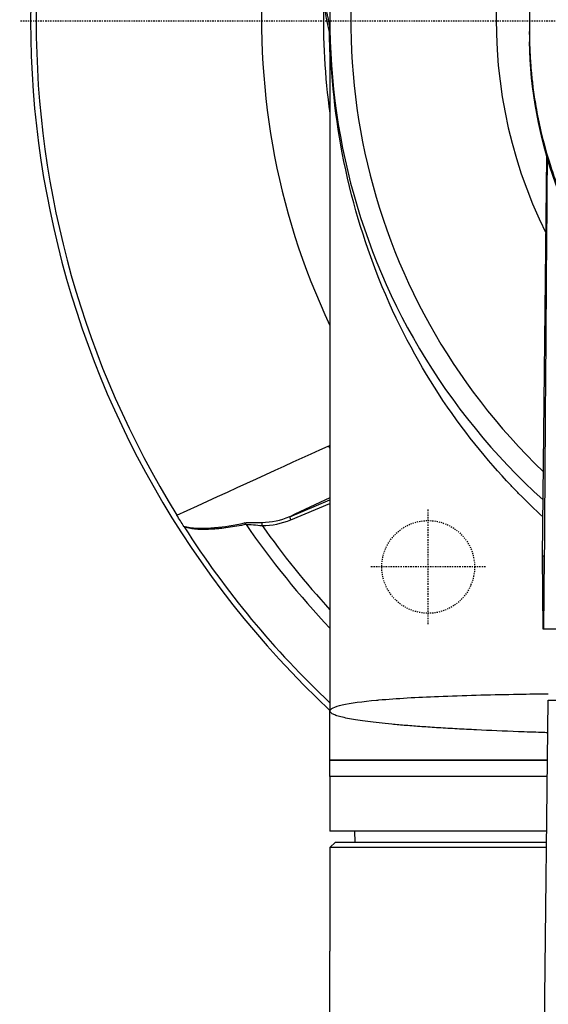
# Model space of a CAD drawing. Header units: millimetres. Extents: x 0 to 4378, y 0 to 2397.
# Tile 154 of 256: x 667 to 715, y 2086 to 2177. Entities that reach past the tile are written whole.
import ezdxf

# ---------------------------------------------------------------- set-up
doc = ezdxf.new("R2010")
doc.units = ezdxf.units.MM
doc.header["$LTSCALE"] = 0.2
doc.linetypes.add('CENTER2', pattern=[1.125, 0.75, -0.125, 0.125, -0.125])
doc.linetypes.add('HIDDEN', pattern=[0.375, 0.25, -0.125])
doc.layers.add('02_Center Line', color=1, linetype='CENTER2')
doc.layers.add('03_Hidden Line', color=2, linetype='HIDDEN')

# ---------------------------------------------------------------- blocks, each defined once
blk = doc.blocks.new('A$C67cfe5fe')
for p, q in [((-59, 0), (-59, -63.2)), ((-58.986, -1.349), (-58.986, -1.349)), ((-40.73, -1.11), (-40.73, -0.949)), ((-39.525, -49.001), (-39.133, -12.412)), ((-39.132, -12.348), (-39.132, -12.345)), ((-39.103, -12.434), (-39.104, -12.437)), ((-43.087, -40.305), (-43.087, -40.305)), ((-42.996, -40.403), (-42.996, -40.403)), ((-42.757, -40.655), (-42.757, -40.655)), ((-62.686, -45.397), (-59, -43.87)), ((-62.572, -45.674), (-59, -44.194)), ((-65.213, -46.213), (-65.214, -45.922)), ((-62.572, -45.674), (-62.686, -45.397)), ((-39.372, -49), (-39.525, -49.001)), ((-39.467, -55.7), (-39.525, -49.001)), ((-39.525, -49.001), (-39.467, -55.7)), ((-39.372, -49), (-39.432, -55.7)), ((-39.432, -55.7), (-39.467, -55.7)), ((-39.467, -55.7), (-39.467, -55.7)), ((-0.5, -55.7), (-39.432, -55.7)), ((-39.423, -99.542), (-39.006, -62.2)), ((-39.006, -62.2), (-21.494, -62.2)), ((-59, -67.7), (-59, -63.2)), ((-59, -67.7), (-39.067, -67.7)), ((-39.067, -67.7), (-59, -67.7)), ((-59, -69.2), (-59, -67.7)), ((-39.084, -69.2), (-59, -69.2)), ((-59, -69.2), (-59, -74.2)), ((-39.084, -69.2), (-59, -69.2)), ((-39.14, -74.2), (-59, -74.2)), ((-56.695, -75.2), (-56.713, -74.2)), ((-58.5, -75.2), (-59, -75.7)), ((-39.156, -75.7), (-59, -75.7)), ((-59, -75.7), (-59, -85.2)), ((-58.5, -75.2), (-39.151, -75.2)), ((-59, -147.581), (-59, -85.2))]:
    blk.add_line(p, q)
for radius, start, end in [(86.413, 313.06048, 226.93952), (59, 311.98884, 228.01116), (57.092, 313.69818, 226.30182), (85.907, 148.20478, 211.79522), (65.256, 144.70964, 205.29271), (43.77, 145.42818, 206.3904), (59.602, 178.35383, 188.14967), (59.092, 180.89197, 183.19153), (59.092, 190.64749, 190.67088), (85.917, 212.63635, 226.62982), (81.076, 214.66612, 223.30498), (79.927, 215.32313, 222.42381), (81.076, 229.89687, 229.89758), (85.917, 227.01415, 227.01628), (86.413, 226.94839, 226.94842)]:
    blk.add_arc((0, 0), radius, start, end)
for centre, major_axis, ratio, start_param, end_param in [((41.877, -1.138), (-82.606, 0.007), 0.707534, 0.001903, 0.013029), ((-55.564, -36.568), (-2.112, 4.532), 0.855881, 1.696011, 1.751475), ((-66.872, -46.246), (-0.06, 0.294), 0.73863, 5.018432, 5.756015), ((-67.613, -14.18), (-2.944, 31.713), 0.454366, 3.103899, 3.281624), ((-67.821, -13.502), (-3.259, 32.677), 0.454652, 3.098, 3.27804)]:
    blk.add_ellipse(centre, major_axis=major_axis, ratio=ratio, start_param=start_param, end_param=end_param)
for points, knots in [([(-45.135, 40.075), (-45.154, 40.053), (-45.358, 39.826), (-45.515, 39.649), (-45.61, 39.542), (-45.891, 39.221), (-46.077, 39.006), (-46.628, 38.358), (-46.988, 37.923), (-48.044, 36.609), (-48.718, 35.721), (-50.648, 33.025), (-51.816, 31.183), (-53.169, 28.777), (-53.46, 28.239), (-54.064, 27.083), (-54.374, 26.464), (-55.01, 25.137), (-55.332, 24.429), (-55.99, 22.906), (-56.32, 22.091), (-56.82, 20.778), (-57.001, 20.281), (-57.328, 19.346), (-57.477, 18.906), (-57.777, 17.98), (-57.928, 17.495), (-58.128, 16.816), (-58.184, 16.623), (-58.291, 16.25), (-58.339, 16.076), (-58.469, 15.605), (-58.544, 15.327), (-58.673, 14.829), (-58.726, 14.618), (-58.831, 14.192), (-58.884, 13.974), (-58.96, 13.653), (-58.982, 13.557), (-59.039, 13.309), (-59.076, 13.145), (-59.122, 12.939), (-59.133, 12.885), (-59.154, 12.791), (-59.163, 12.748), (-59.182, 12.664), (-59.188, 12.633), (-59.203, 12.563), (-59.213, 12.517), (-59.239, 12.395), (-59.254, 12.322), (-59.291, 12.145), (-59.312, 12.04), (-59.363, 11.775), (-59.393, 11.615), (-59.449, 11.293), (-59.476, 11.132), (-59.581, 10.477), (-59.646, 9.982), (-59.856, 8.014), (-59.899, 6.535), (-59.795, 4.382), (-59.738, 3.708), (-59.581, 2.392), (-59.482, 1.752), (-59.329, 0.935), (-59.294, 0.76), (-59.249, 0.542), (-59.239, 0.492), (-59.21, 0.356), (-59.19, 0.266), (-59.117, -0.072), (-59.059, -0.326), (-59, -0.582)], [-8.505803, -8.505803, -8.505803, -8.505803, -8.494785, -8.494785, -8.478063, -8.478063, -8.444627, -8.444627, -8.377752, -8.377752, -8.243883, -8.243883, -7.976301, -7.976301, -7.899894, -7.899894, -7.812617, -7.812617, -7.713811, -7.713811, -7.601206, -7.601206, -7.533204, -7.533204, -7.472897, -7.472897, -7.406802, -7.406802, -7.380659, -7.380659, -7.356701, -7.356701, -7.315971, -7.315971, -7.284981, -7.284981, -7.253286, -7.253286, -7.239037, -7.239037, -7.215436, -7.215436, -7.206289, -7.206289, -7.198131, -7.198131, -7.189482, -7.189482, -7.169747, -7.169747, -7.137337, -7.137337, -7.092372, -7.092372, -7.023785, -7.023785, -6.954937, -6.954937, -6.744242, -6.744242, -6.117798, -6.117798, -5.832068, -5.832068, -5.558694, -5.558694, -5.484409, -5.484409, -5.462186, -5.462186, -5.424226, -5.424226, -5.313493, -5.313493, -5.313493, -5.313493]), ([(-59.861, 5.737), (-59.861, 4.568), (-59.789, 3.4), (-59.571, 1.623), (-59.476, 1.011), (-59.324, 0.202), (-59.287, 0.012), (-59.206, -0.371), (-59.164, -0.562), (-59.086, -0.916), (-59.043, -1.103), (-59, -1.289)], [0.60461, 0.60461, 0.60461, 0.60461, 0.7581527, 0.7581527, 0.8392653, 0.8392653, 0.8651236, 0.8651236, 0.8858206, 0.8858206, 0.9089999, 0.9089999, 0.9089999, 0.9089999]), ([(-40.725, 1.623), (-40.73, 1.266), (-40.73, 0.845), (-40.729, 0.19), (-40.73, -0.009), (-40.73, -0.447)], [-0.3053506, -0.3053506, -0.3053506, -0.3053506, -0.1855765, -0.1855765, 0, 0, 0, 0]), ([(-39.488, -45.42), (-40.229, -44.741), (-40.974, -44.023), (-41.719, -43.263), (-41.95, -43.028), (-42.182, -42.788), (-42.413, -42.545), (-44.58, -40.26), (-46.865, -37.49), (-49.057, -34.12), (-51.018, -31.104), (-52.905, -27.607), (-54.509, -23.591), (-55.893, -20.127), (-57.065, -16.277), (-57.866, -12.067), (-58.582, -8.31), (-59, -4.266), (-59, 0)], [0.7300237, 0.7300237, 0.7300237, 0.7300237, 0.7452724, 0.7452724, 0.7452724, 0.75, 0.75, 0.75, 0.8245188, 0.8245188, 0.8245188, 0.891197, 0.891197, 0.891197, 0.9486937, 0.9486937, 0.9486937, 1, 1, 1, 1]), ([(-40.73, -0.447), (-40.73, -0.503), (-40.73, -0.558), (-40.73, -0.614), (-40.73, -0.689), (-40.73, -0.763), (-40.73, -0.838), (-40.73, -0.852), (-40.73, -0.867), (-40.73, -0.881)], [0, 0, 0, 0, 0.3844855, 0.3844855, 0.3844855, 0.8996816, 0.8996816, 0.8996816, 1, 1, 1, 1]), ([(-40.73, -0.881), (-40.73, -0.927), (-40.73, -0.973), (-40.73, -1.066), (-40.729, -1.11), (-40.729, -1.248), (-40.728, -1.339), (-40.725, -1.615), (-40.722, -1.797), (-40.714, -2.103), (-40.711, -2.225), (-40.69, -2.835), (-40.664, -3.323), (-40.607, -4.137), (-40.58, -4.462), (-40.507, -5.22), (-40.459, -5.653), (-40.329, -6.662), (-40.243, -7.238), (-40.01, -8.579), (-39.855, -9.343), (-39.439, -11.12), (-39.16, -12.131), (-38.657, -13.708), (-38.461, -14.28), (-38.01, -15.5), (-37.752, -16.147), (-37.328, -17.133), (-37.175, -17.475), (-36.656, -18.593), (-36.268, -19.366), (-35.376, -21.004), (-34.863, -21.868), (-33.684, -23.692), (-33.005, -24.65), (-31.886, -26.088), (-31.482, -26.583), (-30.276, -27.989), (-29.436, -28.885), (-27.704, -30.566), (-26.82, -31.354), (-25.07, -32.777), (-24.217, -33.418), (-22.547, -34.57), (-21.739, -35.087), (-19.44, -36.444), (-17.891, -37.234), (-15.04, -38.459), (-13.777, -38.931), (-11.493, -39.655), (-10.494, -39.932), (-8.716, -40.351), (-7.943, -40.51), (-5.992, -40.853), (-4.806, -41.01), (-3.01, -41.167), (-2.41, -41.206), (-1.507, -41.246), (-1.206, -41.256), (-0.754, -41.266), (-0.604, -41.268), (-0.378, -41.271), (-0.302, -41.271), (-0.189, -41.272), (-0.152, -41.272), (-0.076, -41.272), (-0.038, -41.272), (-0.001, -41.272)], [-7.729592, -7.729592, -7.729592, -7.729592, -7.71044, -7.71044, -7.69072, -7.69072, -7.65201, -7.65201, -7.574312, -7.574312, -7.522506, -7.522506, -7.315221, -7.315221, -7.177151, -7.177151, -6.993063, -6.993063, -6.7477, -6.7477, -6.420577, -6.420577, -5.984557, -5.984557, -5.735856, -5.735856, -5.451942, -5.451942, -5.300422, -5.300422, -4.9539, -4.9539, -4.557704, -4.557704, -4.105179, -4.105179, -3.863816, -3.863816, -3.40942, -3.40942, -2.98401, -2.98401, -2.611687, -2.611687, -2.28576, -2.28576, -1.715015, -1.715015, -1.28633, -1.28633, -0.964845, -0.964845, -0.723574, -0.723574, -0.36177, -0.36177, -0.180858, -0.180858, -0.090444, -0.090444, -0.045229, -0.045229, -0.022617, -0.022617, -0.011309, -0.011309, -0.000001, -0.000001, -0.000001, -0.000001]), ([(-40.723, -1.892), (-40.638, -6.491), (-39.768, -10.97), (-38.183, -15.201), (-36.534, -19.602), (-34.106, -23.742), (-30.918, -27.422), (-30.87, -27.477), (-30.802, -27.555), (-30.772, -27.589), (-30.736, -27.63), (-30.706, -27.665), (-30.671, -27.704), (-29.769, -28.726), (-28.452, -30.139), (-26.487, -31.803), (-26.032, -32.189), (-25.541, -32.587), (-25.011, -32.995), (-24.355, -33.5), (-23.639, -34.02), (-22.854, -34.546), (-22.144, -35.021), (-21.379, -35.502), (-20.551, -35.981), (-20.137, -36.22), (-19.707, -36.459), (-19.261, -36.695), (-19.038, -36.813), (-18.811, -36.931), (-18.58, -37.048), (-18.349, -37.165), (-18.089, -37.294), (-17.874, -37.398), (-17.836, -37.416), (-17.798, -37.434), (-17.76, -37.453), (-14.783, -38.878), (-11.825, -39.846), (-9.103, -40.462), (-8.718, -40.549), (-8.339, -40.629), (-7.964, -40.703), (-6.707, -40.951), (-5.508, -41.126), (-4.381, -41.246), (-2.764, -41.419), (-1.297, -41.468), (-0.001, -41.478)], [0, 0, 0, 0, 0.2431558, 0.2431558, 0.2431558, 0.4960937, 0.4960937, 0.4960937, 0.4998798, 0.4998798, 0.4998798, 0.5044509, 0.5044509, 0.5044509, 0.625, 0.625, 0.625, 0.6529348, 0.6529348, 0.6529348, 0.6875, 0.6875, 0.6875, 0.71875, 0.71875, 0.71875, 0.734375, 0.734375, 0.734375, 0.7421875, 0.7421875, 0.7421875, 0.75, 0.75, 0.75, 0.7513839, 0.7513839, 0.7513839, 0.8597114, 0.8597114, 0.8597114, 0.875, 0.875, 0.875, 0.9263298, 0.9263298, 0.9263298, 0.9999995, 0.9999995, 0.9999995, 0.9999995]), ([(-0.001, -41.77), (-2.248, -41.753), (-4.511, -41.583), (-10.013, -40.667), (-13.224, -39.7), (-19.174, -37.141), (-21.955, -35.501), (-27.416, -31.425), (-29.988, -28.852), (-34.855, -22.635), (-36.903, -18.826), (-39.847, -10.695), (-40.642, -6.28), (-40.723, -1.9)], [0.000002, 0.000002, 0.000002, 0.000002, 0.674384, 0.674384, 1.694347, 1.694347, 2.755885, 2.755885, 4.060099, 4.060099, 5.739789, 5.739789, 7.576423, 7.576423, 7.576423, 7.576423]), ([(-72.402, -46.256), (-72.497, -46.101), (-72.596, -45.94), (-72.803, -45.606), (-72.909, -45.435), (-73.015, -45.263)], [-0.1212579, -0.1212579, -0.1212579, -0.1212579, -0.0607335, -0.0607335, 0, 0, 0, 0]), ([(-72.402, -46.256), (-72.018, -46.367), (-71.603, -46.433), (-71.163, -46.455), (-71.087, -46.459), (-71.017, -46.461), (-70.949, -46.463), (-70.82, -46.466), (-70.699, -46.465), (-70.566, -46.462), (-70.361, -46.458), (-70.138, -46.447), (-69.894, -46.431), (-69.775, -46.422), (-69.656, -46.413), (-69.536, -46.402), (-68.673, -46.323), (-67.779, -46.176), (-66.815, -45.97)], [0.000003, 0.000003, 0.000003, 0.000003, 0.25, 0.25, 0.25, 0.2932173, 0.2932173, 0.2932173, 0.375, 0.375, 0.375, 0.5, 0.5, 0.5, 0.5610134, 0.5610134, 0.5610134, 1, 1, 1, 1]), ([(-66.815, -45.97), (-66.634, -45.931), (-66.351, -45.919), (-66.078, -45.917), (-65.805, -45.916), (-65.516, -45.925), (-65.214, -45.922)], [0, 0, 0, 0, 0.5, 0.5, 0.5, 1, 1, 1, 1]), ([(-72.352, -46.335), (-72.361, -46.321), (-72.37, -46.307), (-72.387, -46.28), (-72.394, -46.268), (-72.402, -46.256)], [-0.009677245, -0.009677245, -0.009677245, -0.009677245, -0.00461938, -0.00461938, -0.000003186, -0.000003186, -0.000003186, -0.000003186]), ([(-66.683, -46.115), (-67.256, -46.233), (-67.806, -46.327), (-68.332, -46.399), (-68.596, -46.435), (-68.853, -46.466), (-69.105, -46.491), (-69.223, -46.503), (-69.341, -46.514), (-69.456, -46.523), (-69.464, -46.524), (-69.471, -46.524), (-69.478, -46.525), (-69.601, -46.534), (-69.701, -46.542), (-69.842, -46.55), (-70.248, -46.574), (-70.593, -46.58), (-70.902, -46.567), (-71.024, -46.562), (-71.141, -46.555), (-71.254, -46.545), (-71.453, -46.527), (-71.602, -46.508), (-71.781, -46.475), (-71.96, -46.442), (-72.15, -46.396), (-72.352, -46.335)], [0, 0, 0, 0, 0.25, 0.25, 0.25, 0.375, 0.375, 0.375, 0.4338257, 0.4338257, 0.4338257, 0.4375, 0.4375, 0.4375, 0.5, 0.5, 0.5, 0.6787887, 0.6787887, 0.6787887, 0.75, 0.75, 0.75, 0.875, 0.875, 0.875, 0.9999999, 0.9999999, 0.9999999, 0.9999999]), ([(-59, -63.2), (-59, -62.993), (-58.586, -62.805), (-57.866, -62.641), (-57.113, -62.469), (-56.024, -62.323), (-54.723, -62.202), (-54.652, -62.195), (-54.581, -62.189), (-54.509, -62.182), (-52.9, -62.039), (-51.011, -61.935), (-49.057, -61.856), (-46.775, -61.765), (-44.406, -61.708), (-42.19, -61.665), (-42.033, -61.662), (-41.876, -61.659), (-41.719, -61.656), (-40.811, -61.639), (-39.903, -61.624), (-39.001, -61.611)], [0, 0, 0, 0, 0.0610325, 0.0610325, 0.0610325, 0.125, 0.125, 0.125, 0.1275195, 0.1275195, 0.1275195, 0.1840301, 0.1840301, 0.1840301, 0.25, 0.25, 0.25, 0.2532003, 0.2532003, 0.2532003, 0.2717234, 0.2717234, 0.2717234, 0.2717234]), ([(-39.039, -65.188), (-39.235, -65.182), (-39.43, -65.175), (-39.623, -65.169), (-40.338, -65.145), (-41.036, -65.12), (-41.716, -65.094), (-43.077, -65.042), (-44.367, -64.987), (-45.587, -64.928), (-46.195, -64.898), (-46.787, -64.868), (-47.36, -64.837), (-47.936, -64.805), (-48.494, -64.773), (-49.035, -64.739), (-49.303, -64.722), (-49.567, -64.705), (-49.826, -64.688), (-50.088, -64.67), (-50.344, -64.652), (-50.595, -64.634), (-51.095, -64.599), (-51.572, -64.562), (-52.027, -64.525), (-52.482, -64.488), (-52.915, -64.45), (-53.326, -64.411), (-53.737, -64.373), (-54.127, -64.333), (-54.494, -64.293), (-54.862, -64.252), (-55.208, -64.211), (-55.533, -64.169), (-55.857, -64.126), (-56.16, -64.084), (-56.441, -64.04), (-56.722, -63.997), (-56.981, -63.952), (-57.217, -63.907), (-57.454, -63.863), (-57.668, -63.817), (-57.858, -63.771), (-58.048, -63.724), (-58.215, -63.677), (-58.357, -63.63), (-58.499, -63.582), (-58.618, -63.534), (-58.714, -63.486), (-58.761, -63.462), (-58.803, -63.438), (-58.839, -63.414), (-58.874, -63.39), (-58.904, -63.366), (-58.928, -63.342), (-58.952, -63.319), (-58.97, -63.295), (-58.982, -63.271), (-58.988, -63.259), (-58.992, -63.247), (-58.996, -63.235), (-58.997, -63.229), (-58.998, -63.224), (-58.999, -63.218), (-59, -63.212), (-59, -63.207), (-59, -63.201), (-59, -63.201), (-59, -63.201), (-59, -63.201), (-59, -63.2), (-59, -63.2), (-59, -63.2)], [0.13459344, 0.13459344, 0.13459344, 0.13459344, 0.13537219, 0.13537219, 0.13537219, 0.1382538, 0.1382538, 0.1382538, 0.14401703, 0.14401703, 0.14401703, 0.14689341, 0.14689341, 0.14689341, 0.14978026, 0.14978026, 0.14978026, 0.15121449, 0.15121449, 0.15121449, 0.15266187, 0.15266187, 0.15266187, 0.15554349, 0.15554349, 0.15554349, 0.1584251, 0.1584251, 0.1584251, 0.16130671, 0.16130671, 0.16130671, 0.16418833, 0.16418833, 0.16418833, 0.16706994, 0.16706994, 0.16706994, 0.16995156, 0.16995156, 0.16995156, 0.17283317, 0.17283317, 0.17283317, 0.17571479, 0.17571479, 0.17571479, 0.1785964, 0.1785964, 0.1785964, 0.18003721, 0.18003721, 0.18003721, 0.18147802, 0.18147802, 0.18147802, 0.18291882, 0.18291882, 0.18291882, 0.18363923, 0.18363923, 0.18363923, 0.18399943, 0.18399943, 0.18399943, 0.18433614, 0.18433614, 0.18433614, 0.18434788, 0.18434788, 0.18434788, 0.18435963, 0.18435963, 0.18435963, 0.18435963])]:
    blk.add_open_spline(points, degree=3, knots=knots)
for points in [[(-40.73, -1.242), (-40.73, -1.198), (-40.73, -1.154), (-40.73, -1.11)], [(-40.723, -1.9), (-40.723, -1.898), (-40.723, -1.895), (-40.723, -1.892)], [(-39.104, -12.503), (-39.198, -24.184), (-39.287, -36.351), (-39.372, -49)], [(-55.196, -20.842), (-55.195, -20.846), (-55.193, -20.849), (-55.192, -20.853)], [(-73.015, -45.263), (-67.931, -42.931), (-63.309, -40.819), (-59.149, -38.927)], [(-59.149, -38.927), (-59.099, -38.905), (-59.05, -38.883), (-59, -38.861)], [(-59, -43.679), (-60.229, -44.251), (-61.458, -44.824), (-62.686, -45.397)], [(-66.683, -46.115), (-66.331, -46.069), (-65.741, -46.168), (-65.213, -46.213)], [(-39.65, -100.497), (-37.358, -90.848), (-34.819, -80.793), (-31.966, -70.756)], [(-31.839, -72.031), (-34.917, -83.326), (-37.904, -95.795), (-40.725, -109.077)]]:
    blk.add_open_spline(points, degree=3)
at = {"layer": '02_Center Line'}
for p, q in [((87.413, 0), (-87.413, 0)), ((-50, -55.25), (-50, -44.75)), ((-44.75, -50), (-55.25, -50))]:
    blk.add_line(p, q, dxfattribs=at)
at = {"layer": '03_Hidden Line'}
blk.add_circle((-50, -50), 4.25, dxfattribs=at)

msp = doc.modelspace()

# ---------------------------------------------------------------- block references
msp.add_blockref('A$C67cfe5fe', (754.283, 2176.398))

doc.saveas('drawing.dxf')
